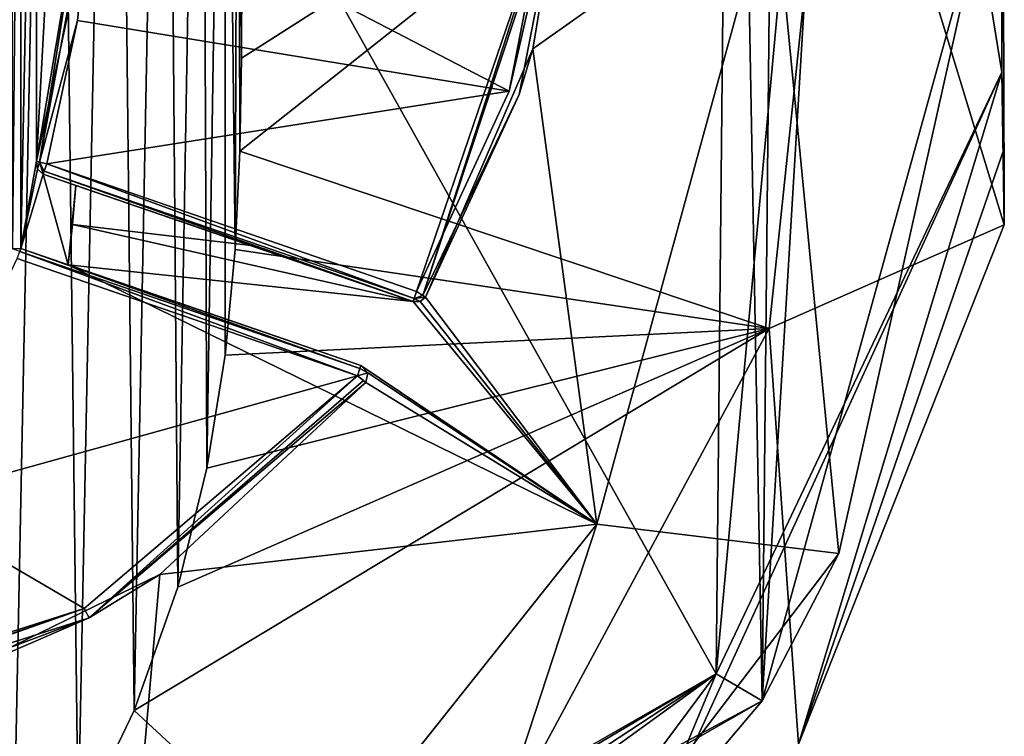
# Model space of a CAD drawing. Extents: x -250 to 250, y -832 to 754.
# Tile 9 of 256: x -132 to -114, y -817 to -803. Entities that reach past the tile are written whole.
import ezdxf

# ---------------------------------------------------------------- set-up
doc = ezdxf.new("R2010")
doc.units = 0
doc.header["$LTSCALE"] = 33.374815
for name, color, linetype in [('110', 7, 'CONTINUOUS'), ('111', 7, 'CONTINUOUS'), ('112', 7, 'CONTINUOUS'), ('113', 7, 'CONTINUOUS'), ('114', 7, 'CONTINUOUS'), ('116', 7, 'CONTINUOUS'), ('117', 7, 'CONTINUOUS'), ('120', 7, 'CONTINUOUS'), ('121', 7, 'CONTINUOUS'), ('122', 7, 'CONTINUOUS'), ('125', 7, 'CONTINUOUS'), ('129', 7, 'CONTINUOUS'), ('133', 7, 'CONTINUOUS'), ('146', 7, 'CONTINUOUS'), ('148', 7, 'CONTINUOUS'), ('149', 7, 'CONTINUOUS'), ('20', 7, 'CONTINUOUS'), ('21', 7, 'CONTINUOUS'), ('22', 7, 'CONTINUOUS'), ('25', 7, 'CONTINUOUS'), ('4', 7, 'CONTINUOUS'), ('72', 7, 'CONTINUOUS'), ('73', 7, 'CONTINUOUS'), ('75', 7, 'CONTINUOUS'), ('76', 7, 'CONTINUOUS'), ('78', 7, 'CONTINUOUS'), ('79', 7, 'CONTINUOUS'), ('8', 7, 'CONTINUOUS'), ('90', 7, 'CONTINUOUS'), ('91', 7, 'CONTINUOUS'), ('92', 7, 'CONTINUOUS'), ('93', 7, 'CONTINUOUS')]:
    doc.layers.add(name, color=color, linetype=linetype)

msp = doc.modelspace()

# ---------------------------------------------------------------- linework, layer by layer
at = {"layer": '110', "color": 7, "linetype": 'CONTINUOUS'}
for points in [[(-131.859, -805.77, -19.8), (-131.287, -803.103, -19.8), (-130.95, -800.393, -19.941), (-131.859, -805.77, -19.8)], [(-131.859, -805.77, -19.8), (-130.95, -800.393, -19.941), (-131.802, -805.785, -19.941), (-131.859, -805.77, -19.8)], [(-130.95, -800.393, -19.941), (-130.809, -800.4, -20), (-131.802, -805.785, -19.941), (-130.95, -800.393, -19.941)], [(-130.809, -800.4, -20), (-131.089, -803.134, -20), (-131.802, -805.785, -19.941), (-130.809, -800.4, -20)], [(-131.089, -803.134, -20), (-131.666, -805.822, -20), (-131.802, -805.785, -19.941), (-131.089, -803.134, -20)]]:
    msp.add_3dface(points, dxfattribs=at)
at = {"layer": '111', "color": 7, "linetype": 'CONTINUOUS'}
for points in [[(-131.842, -805.916, -19.8), (-131.859, -805.77, -19.8), (-131.802, -805.785, -19.941), (-131.842, -805.916, -19.8)], [(-131.731, -806.011, -19.8), (-131.842, -805.916, -19.8), (-131.802, -805.785, -19.941), (-131.731, -806.011, -19.8)], [(-131.731, -806.011, -19.8), (-131.802, -805.785, -19.941), (-131.712, -805.956, -19.941), (-131.731, -806.011, -19.8)], [(-131.802, -805.785, -19.941), (-131.666, -805.822, -20), (-131.712, -805.956, -19.941), (-131.802, -805.785, -19.941)]]:
    msp.add_3dface(points, dxfattribs=at)
at = {"layer": '112', "color": 7, "linetype": 'CONTINUOUS'}
for points in [[(-131.712, -805.956, -19.941), (-131.666, -805.822, -20), (-124.781, -808.342, -19.941), (-131.712, -805.956, -19.941)], [(-131.666, -805.822, -20), (-124.735, -808.208, -20), (-124.781, -808.342, -19.941), (-131.666, -805.822, -20)], [(-124.8, -808.398, -19.8), (-131.731, -806.011, -19.8), (-131.712, -805.956, -19.941), (-124.8, -808.398, -19.8)], [(-124.8, -808.398, -19.8), (-131.712, -805.956, -19.941), (-124.781, -808.342, -19.941), (-124.8, -808.398, -19.8)]]:
    msp.add_3dface(points, dxfattribs=at)
at = {"layer": '113', "color": 7, "linetype": 'CONTINUOUS'}
for points in [[(-124.781, -808.342, -19.941), (-124.735, -808.208, -20), (-124.615, -808.283, -19.941), (-124.781, -808.342, -19.941)], [(-124.668, -808.397, -19.8), (-124.8, -808.398, -19.8), (-124.781, -808.342, -19.941), (-124.668, -808.397, -19.8)], [(-124.565, -808.314, -19.8), (-124.781, -808.342, -19.941), (-124.615, -808.283, -19.941), (-124.565, -808.314, -19.8)], [(-124.565, -808.314, -19.8), (-124.668, -808.397, -19.8), (-124.781, -808.342, -19.941), (-124.565, -808.314, -19.8)]]:
    msp.add_3dface(points, dxfattribs=at)
at = {"layer": '114', "color": 7, "linetype": 'CONTINUOUS'}
for points in [[(-124.735, -808.208, -20), (-122.999, -804.458, -20), (-122.072, -800.41, -19.941), (-124.735, -808.208, -20)], [(-124.615, -808.283, -19.941), (-124.735, -808.208, -20), (-122.072, -800.41, -19.941), (-124.615, -808.283, -19.941)], [(-122.014, -800.414, -19.8), (-124.615, -808.283, -19.941), (-122.072, -800.41, -19.941), (-122.014, -800.414, -19.8)], [(-122.014, -800.414, -19.8), (-122.809, -804.519, -19.8), (-124.615, -808.283, -19.941), (-122.014, -800.414, -19.8)], [(-122.999, -804.458, -20), (-122.213, -800.4, -20), (-122.072, -800.41, -19.941), (-122.999, -804.458, -20)], [(-122.809, -804.519, -19.8), (-124.565, -808.314, -19.8), (-124.615, -808.283, -19.941), (-122.809, -804.519, -19.8)]]:
    msp.add_3dface(points, dxfattribs=at)
at = {"layer": '116', "color": 7, "linetype": 'CONTINUOUS'}
for points in [[(-125.842, -809.789, -20), (-132.219, -807.593, -20), (-132.173, -807.459, -19.941), (-125.842, -809.789, -20)], [(-132.154, -807.404, -19.8), (-125.795, -809.651, -19.937), (-132.173, -807.459, -19.941), (-132.154, -807.404, -19.8)], [(-125.795, -809.651, -19.937), (-125.842, -809.789, -20), (-132.173, -807.459, -19.941), (-125.795, -809.651, -19.937)], [(-132.154, -807.404, -19.8), (-125.777, -809.6, -19.8), (-125.795, -809.651, -19.937), (-132.154, -807.404, -19.8)]]:
    msp.add_3dface(points, dxfattribs=at)
at = {"layer": '117', "color": 7, "linetype": 'CONTINUOUS'}
msp.add_3dface([(-132.306, -807.413, -19.8), (-132.154, -807.404, -19.8), (-132.173, -807.459, -19.941), (-132.306, -807.413, -19.8)], dxfattribs=at)
at = {"layer": '120', "color": 7, "linetype": 'CONTINUOUS'}
for points in [[(-130.967, -814.152, -20), (-125.842, -809.789, -20), (-130.87, -814.327, -19.8), (-130.967, -814.152, -20)], [(-130.87, -814.327, -19.8), (-125.842, -809.789, -20), (-125.728, -809.879, -19.937), (-130.87, -814.327, -19.8)], [(-125.685, -809.913, -19.8), (-130.87, -814.327, -19.8), (-125.728, -809.879, -19.937), (-125.685, -809.913, -19.8)], [(-137.378, -816.2, -20), (-130.967, -814.152, -20), (-137.36, -816.361, -19.918), (-137.378, -816.2, -20)], [(-130.967, -814.152, -20), (-137.356, -816.399, -19.8), (-137.36, -816.361, -19.918), (-130.967, -814.152, -20)], [(-130.967, -814.152, -20), (-130.87, -814.327, -19.8), (-137.356, -816.399, -19.8), (-130.967, -814.152, -20)]]:
    msp.add_3dface(points, dxfattribs=at)
at = {"layer": '121', "color": 7, "linetype": 'CONTINUOUS'}
for points in [[(-125.65, -809.732, -19.8), (-125.842, -809.789, -20), (-125.795, -809.651, -19.937), (-125.65, -809.732, -19.8)], [(-125.777, -809.6, -19.8), (-125.65, -809.732, -19.8), (-125.795, -809.651, -19.937), (-125.777, -809.6, -19.8)], [(-125.685, -809.913, -19.8), (-125.842, -809.789, -20), (-125.65, -809.732, -19.8), (-125.685, -809.913, -19.8)], [(-125.842, -809.789, -20), (-125.685, -809.913, -19.8), (-125.728, -809.879, -19.937), (-125.842, -809.789, -20)]]:
    msp.add_3dface(points, dxfattribs=at)
at = {"layer": '122', "color": 7, "linetype": 'CONTINUOUS'}
for points in [[(-131.528, -781.034, 20), (-132.837, -779.223, 20), (-132.315, -820.2, 20), (-131.528, -781.034, 20)], [(-131.079, -818.248, 20), (-131.528, -781.034, 20), (-132.315, -820.2, 20), (-131.079, -818.248, 20)], [(-130.386, -783.08, 20), (-131.528, -781.034, 20), (-131.079, -818.248, 20), (-130.386, -783.08, 20)], [(-130.025, -816.062, 20), (-130.386, -783.08, 20), (-131.079, -818.248, 20), (-130.025, -816.062, 20)], [(-129.439, -785.354, 20), (-130.386, -783.08, 20), (-130.025, -816.062, 20), (-129.439, -785.354, 20)], [(-129.212, -813.752, 20), (-129.439, -785.354, 20), (-130.025, -816.062, 20), (-129.212, -813.752, 20)], [(-128.758, -787.663, 20), (-129.439, -785.354, 20), (-129.212, -813.752, 20), (-128.758, -787.663, 20)], [(-128.664, -811.519, 20), (-128.758, -787.663, 20), (-129.212, -813.752, 20), (-128.664, -811.519, 20)], [(-128.325, -789.873, 20), (-128.758, -787.663, 20), (-128.664, -811.519, 20), (-128.325, -789.873, 20)], [(-128.324, -809.405, 20), (-128.325, -789.873, 20), (-128.664, -811.519, 20), (-128.324, -809.405, 20)], [(-128.079, -791.952, 20), (-128.325, -789.873, 20), (-128.136, -807.427, 20), (-128.079, -791.952, 20)], [(-128.136, -807.427, 20), (-128.325, -789.873, 20), (-128.324, -809.405, 20), (-128.136, -807.427, 20)], [(-128.047, -805.579, 20), (-128.079, -791.952, 20), (-128.136, -807.427, 20), (-128.047, -805.579, 20)], [(-128.009, -802.194, 20), (-128.079, -791.952, 20), (-128.016, -803.842, 20), (-128.009, -802.194, 20)], [(-128.016, -803.842, 20), (-128.079, -791.952, 20), (-128.047, -805.579, 20), (-128.016, -803.842, 20)]]:
    msp.add_3dface(points, dxfattribs=at)
at = {"layer": '125', "color": 7, "linetype": 'CONTINUOUS'}
for points in [[(-119.121, -815.374, 0.025), (-118.82, -785.55, 0.025), (-116.515, -787.187, 0.025), (-119.121, -815.374, 0.025)], [(-113.769, -804.102, 0.025), (-119.121, -815.374, 0.025), (-116.515, -787.187, 0.025), (-113.769, -804.102, 0.025)], [(-121.105, -820.123, 0.025), (-119.121, -815.374, 0.025), (-113.769, -804.102, 0.025), (-121.105, -820.123, 0.025)], [(-145, -830.2, 0.025), (-119.121, -815.374, 0.025), (-145, -830.7, 0.025), (-145, -830.2, 0.025)], [(-145, -830.7, 0.025), (-119.121, -815.374, 0.025), (-142.302, -830.58, 0.025), (-145, -830.7, 0.025)], [(-119.121, -815.374, 0.025), (-139.625, -830.223, 0.025), (-142.302, -830.58, 0.025), (-119.121, -815.374, 0.025)], [(-139.625, -830.223, 0.025), (-119.121, -815.374, 0.025), (-125.919, -824.512, 0.025), (-139.625, -830.223, 0.025)], [(-125.919, -824.512, 0.025), (-119.121, -815.374, 0.025), (-121.105, -820.123, 0.025), (-125.919, -824.512, 0.025)]]:
    msp.add_3dface(points, dxfattribs=at)
at = {"layer": '129', "color": 7, "linetype": 'CONTINUOUS'}
for points in [[(-118.82, -785.55, 0.025), (-119.121, -815.374, 0.025), (-118.82, -785.55), (-118.82, -785.55, 0.025)], [(-118.82, -785.55), (-119.121, -815.374, 0.025), (-119.12, -815.374), (-118.82, -785.55)], [(-119.121, -815.374, 0.025), (-145, -830.2, 0.025), (-119.12, -815.374), (-119.121, -815.374, 0.025)], [(-145, -830.2, 0.025), (-145, -830.2), (-119.12, -815.374), (-145, -830.2, 0.025)]]:
    msp.add_3dface(points, dxfattribs=at)
at = {"layer": '133', "color": 7, "linetype": 'CONTINUOUS'}
for points in [[(-113.761, -793.265, 5.477), (-116.847, -796.713, 14.921), (-113.723, -806.964, 5.377), (-113.761, -793.265, 5.477)], [(-128.016, -803.842, 20), (-128.047, -805.579, 20), (-116.847, -796.713, 14.921), (-128.016, -803.842, 20)], [(-128.047, -805.579, 20), (-118.128, -808.902, 15.535), (-116.847, -796.713, 14.921), (-128.047, -805.579, 20)], [(-128.009, -802.194, 20), (-128.016, -803.842, 20), (-116.847, -796.713, 14.921), (-128.009, -802.194, 20)], [(-116.847, -796.713, 14.921), (-118.128, -808.902, 15.535), (-113.723, -806.964, 5.377), (-116.847, -796.713, 14.921)], [(-128.047, -805.579, 20), (-128.136, -807.427, 20), (-118.128, -808.902, 15.535), (-128.047, -805.579, 20)], [(-113.723, -806.964, 5.377), (-118.128, -808.902, 15.535), (-117.575, -816.689, 7.337), (-113.723, -806.964, 5.377)], [(-128.136, -807.427, 20), (-128.324, -809.405, 20), (-118.128, -808.902, 15.535), (-128.136, -807.427, 20)], [(-129.212, -813.752, 20), (-130.025, -816.062, 20), (-118.128, -808.902, 15.535), (-129.212, -813.752, 20)], [(-130.025, -816.062, 20), (-124.658, -821.029, 16.996), (-118.128, -808.902, 15.535), (-130.025, -816.062, 20)], [(-128.664, -811.519, 20), (-129.212, -813.752, 20), (-118.128, -808.902, 15.535), (-128.664, -811.519, 20)], [(-128.324, -809.405, 20), (-128.664, -811.519, 20), (-118.128, -808.902, 15.535), (-128.324, -809.405, 20)], [(-118.128, -808.902, 15.535), (-124.658, -821.029, 16.996), (-117.575, -816.689, 7.337), (-118.128, -808.902, 15.535)], [(-130.025, -816.062, 20), (-131.079, -818.248, 20), (-124.658, -821.029, 16.996), (-130.025, -816.062, 20)]]:
    msp.add_3dface(points, dxfattribs=at)
at = {"layer": '146', "color": 7, "linetype": 'CONTINUOUS'}
for points in [[(-145, -830.2), (-144.396, -770.206), (-119.12, -815.374), (-145, -830.2)], [(-144.396, -770.206), (-118.82, -785.55), (-119.12, -815.374), (-144.396, -770.206)]]:
    msp.add_3dface(points, dxfattribs=at)
at = {"layer": '148', "color": 7, "linetype": 'CONTINUOUS'}
for points in [[(-113.769, -804.102, 0.025), (-116.515, -787.187, 0.025), (-113.761, -793.265, 5.477), (-113.769, -804.102, 0.025)], [(-113.769, -804.102, 0.025), (-113.761, -793.265, 5.477), (-113.723, -806.964, 5.377), (-113.769, -804.102, 0.025)], [(-113.769, -804.102, 0.025), (-113.723, -806.964, 5.377), (-113.72, -805.532, 2.638), (-113.769, -804.102, 0.025)]]:
    msp.add_3dface(points, dxfattribs=at)
at = {"layer": '149', "color": 7, "linetype": 'CONTINUOUS'}
for points in [[(-121.105, -820.123, 0.025), (-113.769, -804.102, 0.025), (-117.575, -816.689, 7.337), (-121.105, -820.123, 0.025)], [(-117.575, -816.689, 7.337), (-113.769, -804.102, 0.025), (-113.72, -805.532, 2.638), (-117.575, -816.689, 7.337)], [(-113.723, -806.964, 5.377), (-117.575, -816.689, 7.337), (-113.72, -805.532, 2.638), (-113.723, -806.964, 5.377)]]:
    msp.add_3dface(points, dxfattribs=at)
at = {"layer": '20', "color": 7, "linetype": 'CONTINUOUS'}
for points in [[(-144.396, -770.206), (-145, -830.2), (-119.12, -815.374), (-144.396, -770.206)], [(-144.396, -770.206), (-119.12, -815.374), (-118.82, -785.55), (-144.396, -770.206)]]:
    msp.add_3dface(points, dxfattribs=at)
at = {"layer": '21', "color": 7, "linetype": 'CONTINUOUS'}
for points in [[(-132.306, -790.987, -19), (-132.154, -790.996, -19), (-132.306, -807.413, -19), (-132.306, -790.987, -19)], [(-132.306, -807.413, -19), (-132.154, -790.996, -19), (-132.154, -807.404, -19), (-132.306, -807.413, -19)], [(-132.154, -790.996, -19), (-131.859, -792.63, -19), (-132.154, -807.404, -19), (-132.154, -790.996, -19)], [(-131.859, -792.63, -19), (-131.859, -805.77, -19), (-132.154, -807.404, -19), (-131.859, -792.63, -19)], [(-131.287, -795.297, -19), (-131.859, -805.77, -19), (-131.859, -792.63, -19), (-131.287, -795.297, -19)], [(-131.287, -803.103, -19), (-131.859, -805.77, -19), (-131.287, -795.297, -19), (-131.287, -803.103, -19)], [(-131.859, -805.77, -19), (-131.842, -805.916, -19), (-132.154, -807.404, -19), (-131.859, -805.77, -19)], [(-131.842, -805.916, -19), (-131.731, -806.011, -19), (-132.154, -807.404, -19), (-131.842, -805.916, -19)], [(-132.154, -807.404, -19), (-131.731, -806.011, -19), (-131.267, -807.709, -19), (-132.154, -807.404, -19)], [(-131.731, -806.011, -19), (-131.118, -806.222, -19), (-131.267, -807.709, -19), (-131.731, -806.011, -19)], [(-131.267, -807.709, -19), (-131.118, -806.222, -19), (-131.182, -806.956, -19), (-131.267, -807.709, -19)]]:
    msp.add_3dface(points, dxfattribs=at)
at = {"layer": '22', "color": 7, "linetype": 'CONTINUOUS'}
for points in [[(-117.948, -785.062, -0.025), (-118.258, -815.88, -0.025), (-116.565, -787.852, -3.238), (-117.948, -785.062, -0.025)], [(-116.565, -787.852, -3.238), (-118.258, -815.88, -0.025), (-114.002, -800.512, -2.001), (-116.565, -787.852, -3.238)], [(-114.002, -800.512, -2.001), (-118.258, -815.88, -0.025), (-116.82, -813.118, -3.241), (-114.002, -800.512, -2.001)], [(-116.82, -813.118, -3.241), (-118.258, -815.88, -0.025), (-125.084, -823.956, -6.358), (-116.82, -813.118, -3.241)], [(-118.258, -815.88, -0.025), (-145, -831.2, -0.025), (-125.084, -823.956, -6.358), (-118.258, -815.88, -0.025)]]:
    msp.add_3dface(points, dxfattribs=at)
at = {"layer": '25', "color": 7, "linetype": 'CONTINUOUS'}
for points in [[(-122.556, -803.662, -16.693), (-122.014, -800.414, -16.43), (-118.044, -800.471, -13.004), (-122.556, -803.662, -16.693)], [(-121.358, -812.568, -14.43), (-122.556, -803.662, -16.693), (-118.044, -800.471, -13.004), (-121.358, -812.568, -14.43)], [(-116.82, -813.118, -3.241), (-121.358, -812.568, -14.43), (-118.044, -800.471, -13.004), (-116.82, -813.118, -3.241)], [(-114.002, -800.512, -2.001), (-116.82, -813.118, -3.241), (-118.044, -800.471, -13.004), (-114.002, -800.512, -2.001)], [(-124.565, -808.314, -17.465), (-122.556, -803.662, -16.693), (-121.358, -812.568, -14.43), (-124.565, -808.314, -17.465)], [(-131.182, -806.956, -19), (-131.118, -806.222, -19), (-127.837, -807.352, -18.633), (-131.182, -806.956, -19)], [(-131.267, -807.709, -19), (-131.182, -806.956, -19), (-124.8, -808.398, -17.566), (-131.267, -807.709, -19)], [(-124.8, -808.398, -17.566), (-131.182, -806.956, -19), (-127.837, -807.352, -18.633), (-124.8, -808.398, -17.566)], [(-131.267, -807.709, -19), (-124.8, -808.398, -17.566), (-121.358, -812.568, -14.43), (-131.267, -807.709, -19)], [(-128.441, -808.682, -18.714), (-131.267, -807.709, -19), (-125.777, -809.6, -17.876), (-128.441, -808.682, -18.714)], [(-125.777, -809.6, -17.876), (-131.267, -807.709, -19), (-121.358, -812.568, -14.43), (-125.777, -809.6, -17.876)], [(-124.8, -808.398, -17.566), (-124.665, -808.396, -17.504), (-121.358, -812.568, -14.43), (-124.8, -808.398, -17.566)], [(-124.665, -808.396, -17.504), (-124.565, -808.314, -17.465), (-121.358, -812.568, -14.43), (-124.665, -808.396, -17.504)], [(-125.649, -809.737, -17.812), (-125.777, -809.6, -17.876), (-121.358, -812.568, -14.43), (-125.649, -809.737, -17.812)], [(-125.685, -809.913, -17.809), (-125.649, -809.737, -17.812), (-121.358, -812.568, -14.43), (-125.685, -809.913, -17.809)], [(-129.546, -813.511, -18.649), (-125.685, -809.913, -17.809), (-121.358, -812.568, -14.43), (-129.546, -813.511, -18.649)], [(-125.084, -823.956, -6.358), (-130.469, -824.017, -15.494), (-121.358, -812.568, -14.43), (-125.084, -823.956, -6.358)], [(-130.469, -824.017, -15.494), (-129.546, -813.511, -18.649), (-121.358, -812.568, -14.43), (-130.469, -824.017, -15.494)], [(-116.82, -813.118, -3.241), (-125.084, -823.956, -6.358), (-121.358, -812.568, -14.43), (-116.82, -813.118, -3.241)], [(-134.014, -815.686, -19), (-129.546, -813.511, -18.649), (-130.469, -824.017, -15.494), (-134.014, -815.686, -19)], [(-139.117, -820.603, -19), (-134.014, -815.686, -19), (-130.469, -824.017, -15.494), (-139.117, -820.603, -19)]]:
    msp.add_3dface(points, dxfattribs=at)
at = {"layer": '4', "color": 7, "linetype": 'CONTINUOUS'}
for points in [[(-117.948, -785.062, -0.025), (-118.82, -785.55, -0.025), (-118.258, -815.88, -0.025), (-117.948, -785.062, -0.025)], [(-118.82, -785.55, -0.025), (-119.121, -815.374, -0.025), (-118.258, -815.88, -0.025), (-118.82, -785.55, -0.025)], [(-119.121, -815.374, -0.025), (-145, -830.2, -0.025), (-118.258, -815.88, -0.025), (-119.121, -815.374, -0.025)], [(-118.258, -815.88, -0.025), (-145, -830.2, -0.025), (-145, -831.2, -0.025), (-118.258, -815.88, -0.025)]]:
    msp.add_3dface(points, dxfattribs=at)
at = {"layer": '72', "color": 7, "linetype": 'CONTINUOUS'}
for points in [[(-131.089, -803.134, -20), (-130.809, -800.4, -20), (-122.999, -804.458, -20), (-131.089, -803.134, -20)], [(-130.809, -800.4, -20), (-122.213, -800.4, -20), (-122.999, -804.458, -20), (-130.809, -800.4, -20)], [(-131.666, -805.822, -20), (-131.089, -803.134, -20), (-122.999, -804.458, -20), (-131.666, -805.822, -20)], [(-124.735, -808.208, -20), (-131.666, -805.822, -20), (-122.999, -804.458, -20), (-124.735, -808.208, -20)], [(-132.219, -807.593, -20), (-125.842, -809.789, -20), (-134.366, -812.156, -20), (-132.219, -807.593, -20)], [(-134.366, -812.156, -20), (-125.842, -809.789, -20), (-130.967, -814.152, -20), (-134.366, -812.156, -20)], [(-137.378, -816.2, -20), (-134.366, -812.156, -20), (-130.967, -814.152, -20), (-137.378, -816.2, -20)]]:
    msp.add_3dface(points, dxfattribs=at)
at = {"layer": '73', "color": 7, "linetype": 'CONTINUOUS'}
for points in [[(-132.154, -807.404, -19), (-131.267, -807.709, -19), (-132.154, -807.404, -19.8), (-132.154, -807.404, -19)], [(-131.267, -807.709, -19), (-128.441, -808.682, -18.714), (-132.154, -807.404, -19.8), (-131.267, -807.709, -19)], [(-132.154, -807.404, -19.8), (-128.441, -808.682, -18.714), (-125.777, -809.6, -19.8), (-132.154, -807.404, -19.8)], [(-128.441, -808.682, -18.714), (-125.777, -809.6, -17.876), (-125.777, -809.6, -19.8), (-128.441, -808.682, -18.714)]]:
    msp.add_3dface(points, dxfattribs=at)
at = {"layer": '75', "color": 7, "linetype": 'CONTINUOUS'}
for points in [[(-125.685, -809.913, -19.8), (-129.546, -813.511, -18.649), (-130.87, -814.327, -19.8), (-125.685, -809.913, -19.8)], [(-125.685, -809.913, -17.809), (-129.546, -813.511, -18.649), (-125.685, -809.913, -19.8), (-125.685, -809.913, -17.809)], [(-129.546, -813.511, -18.649), (-134.014, -815.686, -19), (-130.87, -814.327, -19.8), (-129.546, -813.511, -18.649)], [(-135.668, -816.125, -19), (-137.356, -816.399, -19), (-130.87, -814.327, -19.8), (-135.668, -816.125, -19)], [(-130.87, -814.327, -19.8), (-137.356, -816.399, -19), (-137.356, -816.399, -19.8), (-130.87, -814.327, -19.8)], [(-134.014, -815.686, -19), (-135.668, -816.125, -19), (-130.87, -814.327, -19.8), (-134.014, -815.686, -19)]]:
    msp.add_3dface(points, dxfattribs=at)
at = {"layer": '76', "color": 7, "linetype": 'CONTINUOUS'}
for points in [[(-122.014, -800.414, -19.8), (-122.556, -803.662, -16.693), (-122.809, -804.519, -19.8), (-122.014, -800.414, -19.8)], [(-122.014, -800.414, -16.43), (-122.556, -803.662, -16.693), (-122.014, -800.414, -19.8), (-122.014, -800.414, -16.43)], [(-122.556, -803.662, -16.693), (-124.565, -808.314, -17.465), (-122.809, -804.519, -19.8), (-122.556, -803.662, -16.693)], [(-122.809, -804.519, -19.8), (-124.565, -808.314, -17.465), (-124.565, -808.314, -19.8), (-122.809, -804.519, -19.8)]]:
    msp.add_3dface(points, dxfattribs=at)
at = {"layer": '78', "color": 7, "linetype": 'CONTINUOUS'}
for points in [[(-131.859, -805.77, -19), (-131.287, -803.103, -19), (-131.859, -805.77, -19.8), (-131.859, -805.77, -19)], [(-131.859, -805.77, -19.8), (-131.287, -803.103, -19), (-131.287, -803.103, -19.8), (-131.859, -805.77, -19.8)]]:
    msp.add_3dface(points, dxfattribs=at)
at = {"layer": '79', "color": 7, "linetype": 'CONTINUOUS'}
for points in [[(-131.118, -806.222, -19), (-131.731, -806.011, -19), (-124.8, -808.398, -19.8), (-131.118, -806.222, -19)], [(-124.8, -808.398, -19.8), (-131.731, -806.011, -19), (-131.731, -806.011, -19.8), (-124.8, -808.398, -19.8)], [(-127.837, -807.352, -18.633), (-131.118, -806.222, -19), (-124.8, -808.398, -19.8), (-127.837, -807.352, -18.633)], [(-124.8, -808.398, -17.566), (-127.837, -807.352, -18.633), (-124.8, -808.398, -19.8), (-124.8, -808.398, -17.566)]]:
    msp.add_3dface(points, dxfattribs=at)
at = {"layer": '8', "color": 7, "linetype": 'CONTINUOUS'}
for points in [[(-119.121, -815.374, -0.025), (-118.82, -785.55, -0.025), (-119.12, -815.374), (-119.121, -815.374, -0.025)], [(-119.12, -815.374), (-118.82, -785.55, -0.025), (-118.82, -785.55), (-119.12, -815.374)], [(-145, -830.2, -0.025), (-119.121, -815.374, -0.025), (-145, -830.2), (-145, -830.2, -0.025)], [(-145, -830.2), (-119.121, -815.374, -0.025), (-119.12, -815.374), (-145, -830.2)]]:
    msp.add_3dface(points, dxfattribs=at)
at = {"layer": '90', "color": 7, "linetype": 'CONTINUOUS'}
for points in [[(-131.842, -805.916, -19), (-131.859, -805.77, -19), (-131.842, -805.916, -19.8), (-131.842, -805.916, -19)], [(-131.859, -805.77, -19), (-131.859, -805.77, -19.8), (-131.842, -805.916, -19.8), (-131.859, -805.77, -19)], [(-131.731, -806.011, -19), (-131.842, -805.916, -19), (-131.731, -806.011, -19.8), (-131.731, -806.011, -19)], [(-131.731, -806.011, -19.8), (-131.842, -805.916, -19), (-131.842, -805.916, -19.8), (-131.731, -806.011, -19.8)]]:
    msp.add_3dface(points, dxfattribs=at)
at = {"layer": '91', "color": 7, "linetype": 'CONTINUOUS'}
for points in [[(-124.665, -808.396, -17.504), (-124.8, -808.398, -17.566), (-124.668, -808.397, -19.8), (-124.665, -808.396, -17.504)], [(-124.8, -808.398, -17.566), (-124.8, -808.398, -19.8), (-124.668, -808.397, -19.8), (-124.8, -808.398, -17.566)], [(-124.565, -808.314, -19.8), (-124.665, -808.396, -17.504), (-124.668, -808.397, -19.8), (-124.565, -808.314, -19.8)], [(-124.565, -808.314, -17.465), (-124.665, -808.396, -17.504), (-124.565, -808.314, -19.8), (-124.565, -808.314, -17.465)]]:
    msp.add_3dface(points, dxfattribs=at)
at = {"layer": '92', "color": 7, "linetype": 'CONTINUOUS'}
for points in [[(-132.306, -807.413, -19), (-132.154, -807.404, -19), (-132.306, -807.413, -19.8), (-132.306, -807.413, -19)], [(-132.154, -807.404, -19), (-132.154, -807.404, -19.8), (-132.306, -807.413, -19.8), (-132.154, -807.404, -19)]]:
    msp.add_3dface(points, dxfattribs=at)
at = {"layer": '93', "color": 7, "linetype": 'CONTINUOUS'}
for points in [[(-125.777, -809.6, -17.876), (-125.649, -809.737, -17.812), (-125.777, -809.6, -19.8), (-125.777, -809.6, -17.876)], [(-125.777, -809.6, -19.8), (-125.649, -809.737, -17.812), (-125.65, -809.732, -19.8), (-125.777, -809.6, -19.8)], [(-125.649, -809.737, -17.812), (-125.685, -809.913, -17.809), (-125.65, -809.732, -19.8), (-125.649, -809.737, -17.812)], [(-125.685, -809.913, -17.809), (-125.685, -809.913, -19.8), (-125.65, -809.732, -19.8), (-125.685, -809.913, -17.809)]]:
    msp.add_3dface(points, dxfattribs=at)

doc.saveas('drawing.dxf')
